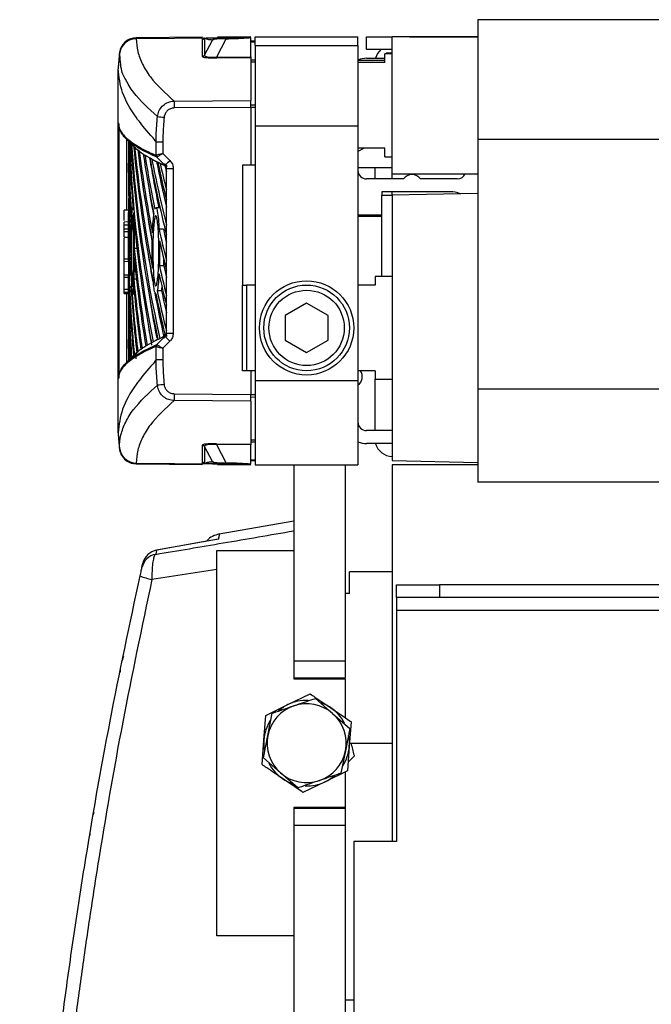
# Model space of a CAD drawing. Header units: millimetres. Extents: x 0 to 420, y 0 to 297.
# Tile 23 of 30: x 272 to 283, y 223 to 242. Entities that reach past the tile are written whole.
import ezdxf

# ---------------------------------------------------------------- set-up
doc = ezdxf.new("R2010")
doc.units = ezdxf.units.MM

msp = doc.modelspace()

# ---------------------------------------------------------------- linework, layer by layer
at = {"color": 7, "linetype": 'Continuous', "lineweight": 25}
for p, q in [((293.0257, 241.8248), (280.2283, 241.8248)), ((280.2283, 241.8248), (280.2283, 239.5885)), ((275.0855, 241.4963), (273.8469, 241.4855)), ((273.8469, 241.4714), (275.9892, 241.49)), ((273.847, 241.4737), (273.8469, 241.4714)), ((273.8469, 241.4714), (273.847, 241.4692)), ((275.0817, 241.1363), (275.0817, 241.4528)), ((275.1009, 241.4815), (275.1098, 241.4823)), ((275.123, 241.4771), (275.123, 241.1606)), ((275.123, 241.1606), (275.2692, 241.4436)), ((275.3381, 241.4843), (275.5189, 241.4859)), ((275.5189, 241.4625), (275.3434, 241.1229)), ((275.9892, 241.5042), (275.3622, 241.4987)), ((275.9892, 241.1283), (275.9892, 241.4849)), ((276.0692, 241.4249), (275.9892, 241.4263)), ((275.9892, 241.4121), (276.0692, 241.4107)), ((276.0692, 241.5049), (277.9888, 241.5049)), ((276.0692, 241.3449), (276.0692, 241.5049)), ((277.9888, 241.3449), (277.9888, 241.5049)), ((278.1488, 241.2649), (278.1488, 241.5049)), ((278.1488, 241.5049), (278.6287, 241.5049)), ((280.2283, 241.5049), (278.6287, 241.5049)), ((278.6287, 240.2251), (278.6287, 241.5049)), ((278.9486, 241.5049), (280.2283, 241.5049)), ((273.5316, 241.1863), (273.5316, 241.1886)), ((276.0692, 241.3449), (276.0692, 239.8421)), ((276.0692, 241.3449), (277.9888, 241.3449)), ((277.9888, 241.3449), (277.9888, 239.8421)), ((278.6287, 241.2649), (278.1488, 241.2649)), ((278.6287, 241.1849), (278.4927, 241.1849)), ((278.4927, 241.025), (278.4927, 241.1849)), ((278.6287, 241.1981), (278.5167, 241.1981)), ((278.5167, 241.1849), (278.5167, 241.1981)), ((275.3434, 241.1229), (275.9892, 241.1283)), ((275.9892, 241.1144), (275.3434, 241.109)), ((275.9892, 241.1283), (275.9892, 241.1144)), ((275.9892, 241.1144), (275.9892, 240.3143)), ((275.9892, 241.0734), (276.0692, 241.0724)), ((275.9892, 241.0368), (276.0692, 241.0354)), ((278.4927, 241.0649), (277.9888, 241.0649)), ((278.4927, 241.025), (277.9888, 241.025)), ((278.1488, 241.1049), (278.4927, 241.1049)), ((273.5097, 240.9058), (273.5097, 240.9059)), ((273.5097, 239.8987), (273.5097, 240.9058)), ((274.5568, 240.3029), (275.9892, 240.3143)), ((275.9892, 240.1868), (275.9892, 240.3143)), ((275.9892, 240.1868), (274.5568, 240.1753)), ((275.9892, 240.2367), (276.0692, 240.2353)), ((275.9892, 240.1875), (276.0692, 240.1875)), ((275.9892, 240.1868), (275.9892, 239.1053)), ((278.6287, 238.9454), (278.6287, 240.2251)), ((273.5097, 239.8987), (273.5097, 239.8986)), ((273.5097, 235.1127), (273.5097, 239.8987)), ((273.5238, 239.8847), (273.5238, 235.1266)), ((276.0692, 239.8421), (277.9888, 239.8421)), ((276.0692, 239.8421), (276.0692, 235.0853)), ((277.9888, 239.8421), (277.9888, 235.0853)), ((273.6539, 239.6039), (273.8145, 239.4437)), ((273.6698, 238.2726), (273.6698, 239.6117)), ((273.7017, 239.5563), (273.7017, 239.1416)), ((273.7546, 239.5376), (273.7975, 239.4794)), ((274.2179, 239.2913), (274.2179, 239.5379)), ((274.2179, 239.5379), (274.2179, 239.5379)), ((274.3441, 239.5376), (274.3441, 239.3244)), ((293.0257, 239.5885), (280.2283, 239.5885)), ((280.2283, 239.5885), (280.2283, 234.92)), ((278.4927, 239.4253), (277.9888, 239.4253)), ((278.4927, 239.2653), (278.4927, 239.4253)), ((274.2174, 239.2913), (274.2179, 239.2913)), ((274.2313, 239.2573), (274.232, 239.2575)), ((278.4927, 239.2653), (278.6287, 239.2653)), ((273.7017, 238.9722), (273.7017, 239.1416)), ((274.3857, 239.1036), (274.3864, 239.1033)), ((274.411, 239.046), (274.4095, 239.0467)), ((274.4095, 238.6464), (274.4095, 239.0467)), ((274.411, 239.046), (274.5372, 239.046)), ((274.411, 235.9653), (274.411, 239.046)), ((274.5372, 239.046), (274.5372, 235.9653)), ((276.0692, 239.1053), (275.8292, 239.1053)), ((275.8292, 239.1053), (275.8292, 236.8658)), ((277.9888, 239.0653), (278.6287, 239.0653)), ((278.3087, 238.8494), (278.3087, 239.0653)), ((278.8362, 238.8494), (278.1488, 238.8494)), ((278.6287, 238.9454), (280.2283, 238.9454)), ((278.6287, 238.8494), (278.6287, 238.9454)), ((279.8444, 238.8494), (279.1569, 238.8494)), ((279.7096, 238.6094), (278.4367, 238.6094)), ((278.4367, 238.6094), (278.4367, 238.5455)), ((278.6287, 238.5455), (278.6287, 238.6094)), ((273.7017, 238.4836), (273.7017, 238.2219)), ((274.4095, 237.9884), (274.4095, 238.4637)), ((278.4367, 237.0258), (278.4367, 238.5455)), ((278.4367, 238.5455), (278.6287, 238.5455)), ((280.2283, 238.5774), (278.6287, 238.5455)), ((278.6287, 238.5455), (278.6287, 233.5865)), ((273.7017, 238.2657), (273.6217, 238.265)), ((273.7848, 238.3095), (273.7795, 238.3094)), ((274.291, 238.3101), (274.2119, 238.3088)), ((278.4367, 238.1695), (277.9888, 238.1695)), ((278.4367, 238.1455), (277.9888, 238.1455)), ((278.2287, 238.1695), (278.2287, 238.1455)), ((278.3887, 238.1695), (278.3887, 238.1455)), ((273.7035, 238.0454), (273.6217, 238.0447)), ((273.6217, 237.9921), (273.6217, 238.0447)), ((273.6217, 237.9921), (273.7038, 237.9921)), ((273.6217, 237.9166), (273.6217, 237.9921)), ((273.6217, 237.8679), (273.6217, 237.9166)), ((273.6217, 237.9166), (273.7038, 237.9166)), ((273.6217, 237.8679), (273.7037, 237.8672)), ((273.6217, 237.7627), (273.6217, 237.8679)), ((273.7017, 238.0473), (273.7017, 237.7781)), ((273.7038, 237.9166), (273.7038, 237.9921)), ((273.705, 237.9172), (273.705, 237.4287)), ((274.3544, 237.9093), (274.2739, 237.9092)), ((273.6217, 237.7627), (273.7025, 237.7621)), ((273.6217, 237.7588), (273.6217, 237.7627)), ((273.6217, 237.7588), (273.7024, 237.7581)), ((273.6217, 237.3597), (273.6217, 237.7449)), ((273.7017, 237.7581), (273.7017, 237.7554)), ((274.4095, 237.3305), (274.4095, 237.8057)), ((273.7017, 237.5647), (273.7017, 237.3631)), ((273.8891, 237.5525), (273.809, 237.5523)), ((273.6217, 237.3597), (273.6217, 237.4126)), ((273.6217, 237.3597), (273.7023, 237.3596)), ((273.6217, 237.3101), (273.6217, 237.3597)), ((273.705, 237.4287), (273.7183, 237.4287)), ((273.6217, 237.3101), (273.7021, 237.3094)), ((273.6217, 237.0599), (273.6217, 237.3101)), ((273.705, 237.2593), (273.705, 236.7707)), ((274.3598, 237.2271), (274.2793, 237.2269)), ((274.4095, 236.6725), (274.4095, 237.1477)), ((273.6217, 237.0599), (273.7037, 237.0606)), ((273.6217, 237.0113), (273.6217, 237.0599)), ((273.6217, 237.0113), (273.7038, 237.0113)), ((273.6217, 236.7887), (273.6217, 237.0113)), ((273.7038, 236.7887), (273.7038, 237.0113)), ((273.8815, 236.9762), (273.8014, 236.9762)), ((278.6287, 237.0258), (278.3087, 237.0258)), ((278.3087, 237.0258), (278.3087, 236.8658)), ((273.6217, 236.7362), (273.6217, 236.7887)), ((273.6217, 236.7887), (273.7038, 236.7887)), ((273.705, 236.7707), (273.7183, 236.7708)), ((274.3184, 236.7581), (274.3297, 236.8323)), ((275.8292, 235.2661), (275.8292, 236.8658)), ((275.8292, 236.8658), (275.9092, 236.8658)), ((275.9092, 236.8658), (275.9092, 235.2661)), ((276.0692, 236.8658), (275.9092, 236.8658)), ((278.3087, 236.8658), (277.9888, 236.8658)), ((273.6217, 236.7362), (273.7035, 236.7354)), ((273.6217, 236.7308), (273.6217, 236.7362)), ((273.6217, 236.7308), (273.7017, 236.7303)), ((273.6217, 236.7119), (273.6217, 236.7308)), ((273.6217, 236.7119), (273.7017, 236.7112)), ((273.6698, 235.405), (273.6698, 236.7114)), ((273.7017, 236.7355), (273.7017, 236.3404)), ((273.705, 236.6013), (273.705, 236.1128)), ((273.7796, 236.7019), (273.8111, 236.7014)), ((274.3184, 236.7581), (274.2379, 236.7585)), ((274.4095, 236.0145), (274.4095, 236.4898)), ((277.029, 236.5277), (276.6291, 236.2968)), ((277.4289, 236.2968), (277.029, 236.5277)), ((273.7017, 236.3404), (273.7017, 235.8518)), ((276.6291, 236.2968), (276.6291, 235.8351)), ((277.4289, 235.8351), (277.4289, 236.2968)), ((273.705, 236.1128), (273.7183, 236.1128)), ((273.7017, 235.6824), (273.7017, 235.8518)), ((274.411, 235.9653), (274.5372, 235.9653)), ((274.1318, 235.7871), (274.0879, 235.7611)), ((274.2179, 235.72), (274.2174, 235.72)), ((274.2179, 235.4734), (274.2179, 235.72)), ((274.2313, 235.754), (274.232, 235.7538)), ((274.3441, 235.6869), (274.3441, 235.4737)), ((276.6291, 235.8351), (277.029, 235.6042)), ((277.029, 235.6042), (277.4289, 235.8351)), ((273.8142, 235.5673), (273.6539, 235.4074)), ((273.7975, 235.5319), (273.7618, 235.4849)), ((274.2179, 235.4734), (274.2179, 235.4734)), ((273.5097, 234.1055), (273.5097, 235.1127)), ((273.5097, 235.1127), (273.5097, 235.1127)), ((275.9092, 235.2661), (275.8292, 235.2661)), ((276.0692, 235.2661), (275.9092, 235.2661)), ((275.9892, 235.2661), (275.9892, 234.8245)), ((278.3087, 235.2661), (277.9888, 235.2661)), ((278.3087, 235.2661), (278.3087, 235.1062)), ((278.3087, 235.1062), (278.6287, 235.1062)), ((278.3087, 234.1463), (278.3087, 235.1062)), ((276.0692, 235.0853), (277.9888, 235.0853)), ((276.0692, 235.0853), (276.0692, 233.5065)), ((277.9888, 235.0853), (277.9888, 233.5065)), ((274.5568, 234.836), (275.9892, 234.8245)), ((275.9892, 234.697), (275.9892, 234.8245)), ((275.9892, 234.8239), (276.0692, 234.8239)), ((275.9892, 234.7747), (276.0692, 234.776)), ((293.0257, 234.92), (280.2283, 234.92)), ((280.2283, 234.92), (280.2283, 233.1865)), ((275.9892, 234.697), (274.5568, 234.7085)), ((275.9892, 234.697), (275.9892, 233.8969)), ((273.5097, 234.1055), (273.5097, 234.1055)), ((278.6287, 234.1463), (278.1488, 234.1463)), ((273.5316, 233.8228), (273.5316, 233.825)), ((275.0817, 233.5585), (275.0817, 233.875)), ((275.2692, 233.5677), (275.123, 233.8508)), ((275.123, 233.8508), (275.123, 233.5342)), ((275.3434, 233.9024), (275.9892, 233.8969)), ((275.9892, 233.883), (275.3434, 233.8885)), ((275.3434, 233.8885), (275.5189, 233.5488)), ((275.9892, 233.9746), (276.0692, 233.9759)), ((275.9892, 233.9379), (276.0692, 233.9389)), ((275.9892, 233.8969), (275.9892, 233.883)), ((275.9892, 233.5264), (275.9892, 233.883)), ((278.6287, 233.9064), (278.1488, 233.9064)), ((273.847, 233.5421), (273.8469, 233.5399)), ((273.8469, 233.5399), (275.9892, 233.5213)), ((273.8469, 233.5399), (273.847, 233.537)), ((273.8469, 233.5259), (275.0855, 233.5151)), ((275.1098, 233.529), (275.1009, 233.5298)), ((275.5189, 233.5254), (275.3381, 233.527)), ((275.3622, 233.5126), (275.9892, 233.5072)), ((275.9892, 233.5992), (276.0692, 233.6006)), ((275.9892, 233.5851), (276.0692, 233.5865)), ((276.0692, 233.5065), (277.9888, 233.5065)), ((276.789, 233.5065), (276.789, 229.8432)), ((277.7488, 233.5065), (277.7488, 229.8432)), ((278.6287, 233.5865), (280.2283, 233.5545)), ((280.2283, 233.5065), (278.6287, 233.5065)), ((278.6287, 233.5065), (278.6287, 226.4679)), ((293.0257, 233.1865), (280.2283, 233.1865)), ((275.3983, 232.2164), (276.789, 232.4616)), ((274.2277, 231.9136), (274.2103, 231.8356)), ((275.3493, 224.7083), (275.3493, 231.9068)), ((275.3493, 231.9068), (276.789, 231.9068)), ((276.789, 231.9068), (276.789, 229.5073)), ((273.9536, 231.5904), (273.9711, 231.6685)), ((275.3493, 231.5551), (274.14, 231.3686)), ((278.6287, 231.5069), (277.8288, 231.5069)), ((277.8288, 231.107), (277.8288, 231.5069)), ((278.7086, 231.027), (278.7086, 231.2669)), ((278.7086, 231.2669), (279.5085, 231.2669)), ((279.5085, 231.2669), (279.5085, 231.027)), ((293.7456, 231.2669), (279.5085, 231.2669)), ((277.8288, 231.107), (277.7488, 231.107)), ((279.5085, 231.027), (278.7086, 231.027)), ((278.7086, 231.027), (278.7086, 230.787)), ((293.7456, 231.027), (279.5085, 231.027)), ((294.5454, 230.787), (278.7086, 230.787)), ((278.7086, 230.787), (278.7086, 226.4679)), ((276.789, 229.8432), (277.7488, 229.8432)), ((277.7488, 229.8432), (277.7488, 229.5233)), ((277.7488, 229.5233), (276.789, 229.5233)), ((276.789, 229.5073), (277.7488, 229.5073)), ((277.7488, 229.5073), (277.7488, 228.7852)), ((276.6812, 229.0278), (277.097, 229.2286)), ((277.1941, 229.1439), (277.515, 228.8633)), ((276.2653, 228.827), (276.6812, 229.0278)), ((276.3047, 228.4505), (276.3872, 228.8687)), ((277.515, 228.8633), (277.8359, 228.5827)), ((276.2313, 228.3664), (276.2653, 228.827)), ((277.8607, 228.7091), (277.8266, 228.2486)), ((277.8359, 228.5827), (277.7533, 228.1645)), ((276.1973, 227.9059), (276.2313, 228.3664)), ((276.2221, 228.0324), (276.3047, 228.4505)), ((277.8288, 228.3075), (278.6287, 228.3075)), ((277.7533, 228.1645), (277.6707, 227.7463)), ((277.8266, 228.2486), (277.7926, 227.7881)), ((276.543, 227.7517), (276.2221, 228.0324)), ((277.9199, 228.064), (277.8046, 227.9499)), ((276.8638, 227.4711), (276.543, 227.7517)), ((277.7926, 227.7881), (277.3768, 227.5873)), ((277.7488, 227.7669), (277.7488, 227.1078)), ((277.3768, 227.5873), (276.9609, 227.3865)), ((277.7488, 227.1078), (276.789, 227.1078)), ((276.789, 227.1078), (276.789, 224.7083)), ((276.789, 227.0918), (277.7488, 227.0918)), ((277.7488, 227.1078), (277.7488, 227.0918)), ((277.7488, 227.0918), (277.7488, 226.7718)), ((277.7488, 226.7718), (276.789, 226.7718)), ((276.789, 226.7718), (276.789, 216.7294)), ((277.7488, 226.7718), (277.7488, 216.7294)), ((278.7086, 226.4679), (277.9088, 226.4679)), ((277.9088, 226.4679), (277.9088, 216.6436)), ((276.789, 224.7083), (275.3493, 224.7083)), ((277.9088, 223.5085), (277.7488, 223.5085))]:
    msp.add_line(p, q, dxfattribs=at)
at = {"color": 7, "linetype": 'Continuous', "lineweight": 25, "flags": 128}
for points in [[(275.123, 241.4771), (275.1156, 241.48), (275.1098, 241.4823)], [(277.9888, 239.3592), (278.0741, 239.4117), (278.0928, 239.4253)], [(274.3864, 239.1033), (274.3089, 239.1803), (274.2921, 239.1969), (274.2313, 239.2573)], [(274.3441, 239.3244), (274.3811, 239.2876), (274.4754, 239.194)], [(274.2313, 235.754), (274.3089, 235.831), (274.3864, 235.908)], [(274.4754, 235.8173), (274.3811, 235.7237), (274.3441, 235.6869)], [(275.3866, 232.1217), (275.0901, 232.0685), (274.2009, 231.9089)], [(275.3815, 232.1206), (275.1055, 232.0711), (274.2277, 231.9136)], [(273.6066, 229.9253), (273.5934, 229.8927), (273.5828, 229.8533)], [(273.5476, 229.6798), (273.5445, 229.6457), (273.545, 229.6342)], [(273.0555, 227.0114), (273.0479, 226.9935), (273.0412, 226.9674)], [(272.9812, 226.6146), (272.9791, 226.5852), (272.9793, 226.5799)]]:
    msp.add_lwpolyline(points, dxfattribs=at)
at = {"color": 7, "linetype": 'Continuous', "lineweight": 25}
for radius in [0.8798, 0.7999, 0.7039]:
    msp.add_circle((277.029, 236.066), radius, dxfattribs=at)
for centre, radius, start, end in [((273.8492, 241.1519), 0.3195, 90.41075, 173.82145), ((273.8493, 241.1497), 0.3195, 90.41461, 173.82073), ((275.0813, 241.5008), 0.048, 270.45949, 330.36316), ((275.3388, 241.4045), 0.0799, 90.5124, 150.65937), ((278.672, 240.6394), 5.1691, 173.95163, 177.04549), ((278.6287, 241.025), 0.3199, 131.40962, 165.52249), ((275.0813, 241.1843), 0.048, 270.45949, 330.36316), ((274.5673, 241.1159), 0.7762, 359.48748, 0.51252), ((278.1488, 240.705), 0.3999, 90, 113.57818), ((278.9642, 240.2391), 4.4078, 179.1712, 180.8288), ((278.9297, 286.8239), 47.0424, 264.28164, 264.43522), ((274.2652, 239.2911), 0.0478, 179.69627, 224.89199), ((274.2661, 239.2916), 0.0483, 180.27775, 224.92063), ((278.4455, 235.2093), 5.6249, 134.89458, 136.18907), ((278.1488, 239.0094), 0.16, 180, 270), ((278.9966, 238.7299), 0.2, 36.68811, 143.31189), ((279.8444, 239.0094), 0.16, 270, 336.42182), ((279.7096, 238.1295), 0.4799, 66.86389, 90), ((278.4455, 239.8021), 5.6249, 223.81093, 225.10542), ((274.2652, 235.7202), 0.0478, 135.10801, 180.30373), ((274.2661, 235.7197), 0.0483, 135.07937, 179.72225), ((277.8688, 235.1541), 0.2, 306.8699, 34.0558), ((278.9297, 188.1875), 47.0424, 95.56478, 95.71836), ((278.9642, 234.7722), 4.4078, 179.1712, 180.8288), ((278.1488, 234.3063), 0.16, 180, 270), ((278.672, 234.3719), 5.1691, 182.95451, 186.04838), ((273.8493, 233.8616), 0.3195, 186.17949, 269.5857), ((273.8492, 233.8594), 0.3195, 186.17855, 269.58925), ((275.0813, 233.827), 0.048, 29.63684, 89.54051), ((274.5673, 233.8954), 0.7762, 359.48748, 0.51252), ((278.1488, 234.3063), 0.3999, 246.42182, 270), ((278.6287, 233.9864), 0.3199, 194.47751, 270), ((275.0813, 233.5105), 0.048, 29.63684, 89.54051), ((275.3388, 233.6069), 0.0799, 209.34063, 269.4876), ((274.2656, 231.5206), 0.3198, 99.97395, 167.40694), ((274.2832, 231.5986), 0.3198, 99.98528, 167.36196), ((274.3339, 232.4615), 1.11, 248.01862, 259.94082), ((277.029, 228.3075), 0.7998, 88.05447, 115.77549), ((277.029, 228.3075), 0.7383, 48.83076, 108.83076), ((277.029, 228.3075), 0.7998, 55.77549, 70.96834), ((277.029, 228.3075), 0.7383, 108.83076, 168.83076), ((277.029, 228.3075), 0.7998, 115.77549, 130.96834), ((277.029, 228.3075), 0.7998, 28.05447, 55.77549), ((277.029, 228.3075), 0.7383, 348.83076, 48.83076), ((277.029, 228.3075), 0.7998, 148.05447, 175.77549), ((277.029, 228.3075), 0.7998, 175.77549, 190.96834), ((277.029, 228.3075), 0.7383, 168.83076, 228.83076), ((277.029, 228.3075), 0.7998, 355.77549, 10.96834), ((277.029, 228.3075), 0.7383, 288.83076, 348.83076), ((277.029, 228.3075), 0.7998, 328.05447, 355.77549), ((277.029, 228.3075), 0.7998, 208.05447, 235.77549), ((277.029, 228.3075), 0.7383, 228.83076, 288.83076), ((277.029, 228.3075), 0.7998, 235.77549, 250.96834), ((277.029, 228.3075), 0.7998, 268.05447, 295.77549), ((277.029, 228.3075), 0.7998, 295.77549, 310.96834)]:
    msp.add_arc(centre, radius, start, end, dxfattribs=at)
for centre, major_axis, ratio, start_param, end_param in [((275.6097, 241.4067), (0.3432, -0.0316), 0.1425845, 1.8517637, 3.0286506), ((275.5065, 241.1583), (0.4248, 0.0222), 0.1038687, 3.1361623, 4.3130492), ((275.5061, 241.2061), (0.3833, 0.0502), 0.1773458, 3.0742614, 4.2511482), ((410.9218, 238.334), (137.2186, -1.5646), 0.414169, 3.1476617, 3.1753083), ((410.9218, 241.0957), (137.2186, 1.5646), 0.414169, 3.1407414, 3.1666855), ((410.9218, 238.992), (137.2186, -1.5646), 0.414169, 3.1588855, 3.1817341), ((410.9218, 241.7537), (137.2186, 1.5646), 0.414169, 3.1531833, 3.218904), ((410.9218, 239.65), (137.2186, -1.5646), 0.414169, 3.1715549, 3.2359826), ((410.9218, 242.4116), (137.2186, 1.5646), 0.414169, 3.1653215, 3.2294091), ((410.9218, 240.3079), (137.2186, -1.5646), 0.414169, 3.1836893, 3.2284504), ((410.9218, 243.0696), (137.2186, 1.5646), 0.414169, 3.1778803, 3.2177659), ((410.9218, 240.9659), (137.2186, -1.5646), 0.414169, 3.1966516, 3.2268682), ((410.9218, 243.7276), (137.2186, 1.5646), 0.414169, 3.1906186, 3.2178101), ((410.9218, 241.6238), (137.2186, -1.5646), 0.414169, 3.2096241, 3.2295325), ((410.9218, 244.3855), (137.2186, 1.5646), 0.414169, 3.203634, 3.221638), ((410.9218, 244.3855), (137.1386, 1.5636), 0.414169, 3.2046672, 3.2212045), ((410.9218, 242.2818), (137.2186, -1.5646), 0.414169, 3.2226079, 3.2479278), ((410.9218, 245.0435), (137.2186, 1.5646), 0.414169, 3.2166698, 3.2384832), ((410.9218, 245.0435), (137.1386, 1.5636), 0.414169, 3.2175547, 3.2325931), ((410.9218, 242.9398), (137.2186, -1.5646), 0.414169, 3.2356038, 3.2479278), ((410.9218, 240.4378), (137.2186, 1.5646), 0.414169, 3.1368704, 3.1647365), ((410.9218, 237.6761), (137.2186, -1.5646), 0.414169, 3.146315, 3.1742349), ((410.9218, 245.7014), (137.2186, 1.5646), 0.414169, 3.2297269, 3.2384832), ((410.9218, 245.7014), (137.1386, 1.5636), 0.414169, 3.2298573, 3.2325931), ((410.9218, 243.7276), (137.1386, 1.5636), 0.414169, 3.2014731, 3.2118391), ((410.9218, 239.7798), (137.2186, 1.5646), 0.414169, 3.1368704, 3.1570486), ((410.9218, 238.992), (137.2186, -1.5646), 0.414169, 3.182791, 3.2255169), ((410.9218, 243.0696), (137.1386, 1.5636), 0.414169, 3.2014731, 3.2111161), ((410.9218, 236.2712), (137.2187, -1.5522), 0.4082376, 3.1408103, 3.1426868), ((410.9218, 237.0181), (137.2186, -1.5646), 0.414169, 3.1532999, 3.168614), ((410.9218, 244.3855), (137.2186, 1.5646), 0.414169, 3.2282303, 3.2384832), ((410.9218, 244.3855), (137.1386, 1.5636), 0.414169, 3.2282952, 3.2325931), ((410.9218, 241.6238), (137.2186, -1.5646), 0.414169, 3.2383085, 3.2479278), ((410.9218, 241.0957), (137.2186, 1.5646), 0.414169, 3.1764356, 3.2084087), ((410.9218, 238.6566), (137.2187, 1.5522), 0.4082381, 3.1369749, 3.142375), ((410.9218, 239.1218), (137.2186, 1.5646), 0.414169, 3.1438553, 3.1769639), ((410.9218, 238.334), (137.2186, -1.5646), 0.414169, 3.1858228, 3.2150558), ((410.9218, 242.4116), (137.1386, 1.5636), 0.414169, 3.2014731, 3.2107809), ((410.9218, 236.3602), (137.2186, -1.5646), 0.414169, 3.1532999, 3.1836839), ((410.9218, 243.7276), (137.2186, 1.5646), 0.414169, 3.228661, 3.2384832), ((410.9218, 243.7276), (137.1386, 1.5636), 0.414169, 3.2287259, 3.2325931), ((410.9218, 240.4378), (137.2186, 1.5646), 0.414169, 3.1749937, 3.1979214), ((410.9218, 240.9659), (137.2186, -1.5646), 0.414169, 3.2375651, 3.2479278), ((410.9218, 238.4639), (137.2186, 1.5646), 0.414169, 3.1438553, 3.1659828), ((410.9218, 237.0181), (137.2186, -1.5646), 0.414169, 3.1720973, 3.1941409), ((410.9218, 239.7798), (137.2186, 1.5646), 0.414169, 3.1656871, 3.1874403), ((410.9218, 237.6761), (137.2186, -1.5646), 0.414169, 3.1835014, 3.2045977), ((410.9218, 241.7537), (137.1386, 1.5636), 0.414169, 3.2014731, 3.2177406), ((410.9218, 235.7022), (137.2186, -1.5646), 0.414169, 3.1532999, 3.1732253), ((410.9218, 242.4116), (137.1386, 1.5636), 0.414169, 3.2145152, 3.2294268), ((410.9218, 240.3079), (137.2186, -1.5646), 0.414169, 3.2325732, 3.2458073), ((410.9218, 243.0696), (137.2186, 1.5646), 0.414169, 3.2253052, 3.2384832), ((410.9218, 243.0696), (137.1386, 1.5636), 0.414169, 3.2253774, 3.2325931), ((410.9218, 235.0442), (137.2186, -1.5646), 0.414169, 3.146315, 3.1615875), ((410.9218, 237.8059), (137.2186, 1.5646), 0.414169, 3.1438553, 3.1550218), ((410.9218, 241.0957), (137.1386, 1.5636), 0.414169, 3.2014731, 3.2084294), ((410.9218, 237.1479), (137.2186, 1.5646), 0.414169, 3.1368704, 3.1437796), ((410.9218, 234.3863), (137.2186, -1.5646), 0.414169, 3.146315, 3.1502874), ((410.9218, 238.4639), (137.1386, 1.5636), 0.414169, 3.164923, 3.1664968), ((410.9218, 234.3863), (137.2186, -1.5646), 0.414169, 3.150568, 3.1507622), ((275.5065, 233.8531), (0.4248, -0.0222), 0.1038687, 1.9701362, 3.147023), ((275.5061, 233.8053), (0.3833, -0.0502), 0.1773458, 2.0320371, 3.2089239), ((275.6097, 233.6046), (0.3432, 0.0316), 0.1425845, 3.2545347, 4.4314216)]:
    msp.add_ellipse(centre, major_axis=major_axis, ratio=ratio, start_param=start_param, end_param=end_param, dxfattribs=at)
for points, knots in [([(273.8458, 241.482), (273.8108, 241.4796), (273.7436, 241.4751), (273.6604, 241.4278), (273.6015, 241.3717), (273.5646, 241.3147), (273.5439, 241.2633), (273.5344, 241.2226), (273.5312, 241.1978), (273.5307, 241.1887), (273.5307, 241.1886)], [0, 0, 0, 0, 0.2191321, 0.421732, 0.5896032, 0.7314094, 0.8479313, 0.9378161, 0.9988061, 1, 1, 1, 1]), ([(273.847, 241.4692), (273.8528, 241.3895), (273.8646, 241.2302), (273.9572, 240.9919), (274.1428, 240.6821), (274.3928, 240.4531), (274.5568, 240.3029)], [0, 0, 0, 0, 0.2036202, 0.4072406, 0.6109477, 1, 1, 1, 1]), ([(275.0817, 241.4528), (275.082, 241.4556), (275.0829, 241.4638), (275.0826, 241.4734), (275.0978, 241.4802), (275.1009, 241.4815)], [0, 0, 0, 0, 0.2892673, 0.8568296, 1, 1, 1, 1]), ([(275.1227, 241.4825), (275.1656, 241.4828), (275.2457, 241.4835), (275.3088, 241.4841), (275.3381, 241.4843)], [0, 0, 0, 0, 0.535561, 1, 1, 1, 1]), ([(275.2692, 241.4436), (275.2399, 241.4463), (275.1876, 241.4511), (275.1428, 241.4692), (275.123, 241.4771)], [0, 0, 0, 0, 0.5599741, 1, 1, 1, 1]), ([(275.5189, 241.4625), (275.5188, 241.4699), (275.5188, 241.4832), (275.5188, 241.4851), (275.5189, 241.4859)], [0, 0, 0, 0, 0.56, 1, 1, 1, 1]), ([(275.5189, 241.4859), (275.6067, 241.4867), (275.7638, 241.4881), (275.9203, 241.4894), (275.9892, 241.49)], [0, 0, 0, 0, 0.5593923, 1, 1, 1, 1]), ([(275.9892, 241.4849), (275.9015, 241.4787), (275.745, 241.4676), (275.5879, 241.4641), (275.5189, 241.4625)], [0, 0, 0, 0, 0.56058603, 1, 1, 1, 1]), ([(275.9892, 241.4849), (275.9892, 241.4859), (275.9892, 241.4881), (275.9892, 241.4898), (275.9892, 241.4899), (275.9892, 241.49)], [0, 0, 0, 0, 0.3193957, 0.7481913, 1, 1, 1, 1]), ([(273.532, 241.203), (273.5273, 241.1562), (273.518, 241.0626), (273.5124, 240.9687), (273.5097, 240.9219)], [0, 0, 0, 0, 0.50056851, 1, 1, 1, 1]), ([(274.2424, 240.0156), (274.078, 240.1628), (273.8275, 240.3872), (273.6432, 240.7211), (273.5455, 240.8854), (273.5456, 241.2319), (273.5316, 241.1841), (273.5316, 241.1841)], [0, 0, 0, 0, 0.3887669, 0.5925279, 0.7962893, 0.9999993, 1, 1, 1, 1]), ([(273.5316, 241.1841), (273.5316, 241.1841), (273.5316, 241.1848), (273.5316, 241.1855), (273.5316, 241.1863)], [0, 0, 0, 0, 0.0003655, 1, 1, 1, 1]), ([(274.2179, 239.5379), (274.2124, 239.5465), (274.1788, 239.5998), (274.0367, 239.7479), (273.7925, 240.0566), (273.5578, 240.4629), (273.5257, 240.7581), (273.5097, 240.9058)], [0, 0, 0, 0, 0.0117013, 0.0722088, 0.3141935, 0.6568871, 1, 1, 1, 1]), ([(274.2424, 240.0156), (274.2495, 240.0507), (274.2636, 240.1211), (274.3273, 240.2103), (274.4143, 240.2742), (274.4961, 240.2999), (274.5442, 240.3022), (274.5568, 240.3029)], [0, 0, 0, 0, 0.2296881, 0.4595969, 0.6887793, 0.9180889, 1, 1, 1, 1]), ([(274.5568, 240.1753), (274.5492, 240.175), (274.5202, 240.1737), (274.471, 240.1584), (274.4187, 240.1202), (274.3805, 240.0666), (274.3721, 240.0243), (274.3679, 240.0032)], [0, 0, 0, 0, 0.0821077, 0.3116546, 0.5407071, 0.7703697, 1, 1, 1, 1]), ([(273.5097, 239.8986), (273.5157, 239.8555), (273.5253, 239.7861), (273.5891, 239.6904), (273.6448, 239.6313), (273.712, 239.5723), (273.7903, 239.5132), (273.9188, 239.4346), (274.0607, 239.3606), (274.1686, 239.3129), (274.2174, 239.2913)], [0, 0, 0, 0, 0.2128192, 0.3423754, 0.4719316, 0.50432, 0.6339994, 0.7636564, 0.8932125, 1, 1, 1, 1]), ([(274.2179, 239.5379), (274.2184, 239.58), (274.2201, 239.7395), (274.233, 239.8985), (274.2424, 240.0156)], [0, 0, 0, 0, 0.2638842, 1, 1, 1, 1]), ([(274.3679, 240.0032), (274.3587, 239.889), (274.3462, 239.734), (274.3445, 239.5786), (274.3441, 239.5376)], [0, 0, 0, 0, 0.7365741, 1, 1, 1, 1]), ([(274.2313, 239.2573), (274.1826, 239.2789), (274.0746, 239.3266), (273.9328, 239.4006), (273.8043, 239.4792), (273.7261, 239.5383), (273.6587, 239.5974), (273.605, 239.6564), (273.5593, 239.7155), (273.5524, 239.7484), (273.551, 239.755)], [0, 0, 0, 0, 0.1302824, 0.288343, 0.4465265, 0.6047374, 0.6442518, 0.8023123, 0.9603728, 1, 1, 1, 1]), ([(274.3441, 239.5376), (274.3396, 239.5376), (274.3206, 239.5377), (274.2879, 239.5377), (274.2524, 239.5378), (274.2265, 239.5379), (274.2208, 239.5379), (274.2179, 239.5379)], [0, 0, 0, 0, 0.0716067, 0.3068114, 0.5378745, 0.7689372, 1, 1, 1, 1]), ([(273.8074, 239.4548), (273.8198, 239.4414), (273.8614, 239.3967), (273.9459, 239.3359), (274.0707, 239.2566), (274.2051, 239.1829), (274.3332, 239.1247), (274.3908, 239.0986)], [0, 0, 0, 0, 0.1134097, 0.380634, 0.514243, 0.7814673, 1, 1, 1, 1]), ([(274.0772, 239.2561), (274.0772, 239.256), (274.0848, 239.2514), (274.0929, 239.2467), (274.1008, 239.242)], [0, 0, 0, 0, 0.0053381, 1, 1, 1, 1]), ([(274.1383, 239.2206), (274.1364, 239.2216), (274.1269, 239.227), (274.1144, 239.2341), (274.1039, 239.2402), (274.1008, 239.242)], [0, 0, 0, 0, 0.1494253, 0.747127, 1, 1, 1, 1]), ([(274.1383, 239.2206), (274.149, 239.2147), (274.1713, 239.2023), (274.2073, 239.1832), (274.2336, 239.1698), (274.2477, 239.1628), (274.2483, 239.1625)], [0, 0, 0, 0, 0.3060679, 0.6376123, 0.9838287, 1, 1, 1, 1]), ([(274.3441, 239.3244), (274.3438, 239.3244), (274.3366, 239.3225), (274.3151, 239.3169), (274.2818, 239.3082), (274.2493, 239.2997), (274.2259, 239.2935), (274.2206, 239.2921), (274.2179, 239.2913)], [0, 0, 0, 0, 0.0053156, 0.1176999, 0.3508535, 0.5700679, 0.7835799, 1, 1, 1, 1]), ([(274.3441, 239.3244), (274.3438, 239.3243), (274.3374, 239.3205), (274.3183, 239.3092), (274.2887, 239.2916), (274.2598, 239.2744), (274.239, 239.2619), (274.2343, 239.259), (274.232, 239.2575)], [0, 0, 0, 0, 0.0053156, 0.1176999, 0.3508535, 0.5700679, 0.7835799, 1, 1, 1, 1]), ([(274.2928, 239.1406), (274.2906, 239.1417), (274.2795, 239.147), (274.2646, 239.1543), (274.2522, 239.1605), (274.2483, 239.1625)], [0, 0, 0, 0, 0.1469211, 0.7346058, 1, 1, 1, 1]), ([(274.4754, 239.194), (274.4926, 239.1726), (274.5247, 239.1326), (274.5366, 239.0774), (274.5371, 239.05), (274.5372, 239.046)], [0, 0, 0, 0, 0.4975078, 0.9271867, 1, 1, 1, 1]), ([(274.2928, 239.1406), (274.307, 239.1339), (274.3374, 239.1194), (274.3767, 239.1015), (274.4018, 239.0904), (274.4095, 239.087)], [0, 0, 0, 0, 0.37841711, 0.80985914, 1, 1, 1, 1]), ([(274.4095, 239.0467), (274.4083, 239.0572), (274.406, 239.0767), (274.3942, 239.0949), (274.3868, 239.1024), (274.3857, 239.1036)], [0, 0, 0, 0, 0.49797232, 0.9247743, 1, 1, 1, 1]), ([(274.411, 239.046), (274.411, 239.0476), (274.4107, 239.0582), (274.4058, 239.0797), (274.3932, 239.095), (274.3864, 239.1033)], [0, 0, 0, 0, 0.07186819, 0.49878626, 1, 1, 1, 1]), ([(274.411, 239.046), (274.411, 239.0462), (274.412, 239.0538), (274.4144, 239.0728), (274.4165, 239.095), (274.4177, 239.1084)], [0, 0, 0, 0, 0.0099417, 0.4001815, 1, 1, 1, 1]), ([(273.6217, 238.0734), (273.6217, 238.1047), (273.6217, 238.1796), (273.6217, 238.2503), (273.6217, 238.2595), (273.6217, 238.2636)], [0, 0, 0, 0, 0.2849928, 0.6830324, 1, 1, 1, 1]), ([(273.7626, 238.1057), (273.7648, 238.1602), (273.7693, 238.2695), (273.7752, 238.2953), (273.7782, 238.3082)], [0, 0, 0, 0, 0.49891752, 1, 1, 1, 1]), ([(273.7796, 238.3033), (273.7822, 238.3009), (273.7849, 238.2983), (273.7876, 238.2755), (273.7877, 238.2746)], [0, 0, 0, 0, 0.9585841, 1, 1, 1, 1]), ([(274.2121, 238.3007), (274.2139, 238.3032), (274.2234, 238.3165), (274.241, 238.2494), (274.261, 238.1123), (274.2698, 237.9733), (274.2739, 237.9092)], [0, 0, 0, 0, 0.0747994, 0.3988125, 0.7227908, 1, 1, 1, 1]), ([(273.7023, 237.3596), (273.7023, 237.4909), (273.7022, 237.7171), (273.7019, 237.9924), (273.7017, 238.1487), (273.7017, 238.2034), (273.7017, 238.2219)], [0, 0, 0, 0, 0.3858589, 0.6649336, 0.8871478, 1, 1, 1, 1]), ([(273.7645, 237.9832), (273.7663, 238.0311), (273.7699, 238.1268), (273.7771, 238.186), (273.7849, 238.1723), (273.7925, 238.0823), (273.7988, 237.9276), (273.803, 237.7252), (273.8044, 237.4981), (273.8028, 237.272), (273.7985, 237.0722), (273.7921, 236.9213), (273.7844, 236.8361), (273.7767, 236.8264), (273.7696, 236.8933), (273.7639, 237.0294), (273.76, 237.2191), (273.7583, 237.4413), (273.7588, 237.6699), (273.7611, 237.8565), (273.7635, 237.948), (273.7645, 237.9832)], [0, 0, 0, 0, 0.0537008, 0.107401, 0.161118, 0.214849, 0.268575, 0.3222758, 0.3759418, 0.429583, 0.4832243, 0.5368906, 0.5905915, 0.6443177, 0.6980486, 0.7517655, 0.8054595, 0.8591318, 0.9127903, 0.9664454, 1, 1, 1, 1]), ([(273.7929, 238.2145), (273.7947, 238.1856), (273.7992, 238.1094), (273.8051, 237.9242), (273.8084, 237.7176), (273.8089, 237.5901), (273.809, 237.5523)], [0, 0, 0, 0, 0.2012869, 0.5312186, 0.8609815, 1, 1, 1, 1]), ([(274.1509, 237.8402), (274.1545, 237.9188), (274.1609, 238.0586), (274.1718, 238.1508), (274.1765, 238.191)], [0, 0, 0, 0, 0.5628369, 1, 1, 1, 1]), ([(274.1723, 237.9663), (274.177, 238.0139), (274.1866, 238.1089), (274.2052, 238.1693), (274.2246, 238.1584), (274.243, 238.0724), (274.2581, 237.9224), (274.268, 237.7253), (274.2714, 237.504), (274.2679, 237.2833), (274.258, 237.0878), (274.243, 236.9389), (274.2247, 236.8533), (274.2052, 236.8413), (274.1868, 236.9046), (274.1715, 237.0361), (274.1609, 237.2206), (274.156, 237.4372), (274.1572, 237.6602), (274.1633, 237.8423), (274.1698, 237.932), (274.1723, 237.9663)], [0, 0, 0, 0, 0.05380404, 0.10760312, 0.16151831, 0.21550142, 0.26942201, 0.32316797, 0.37670505, 0.43010079, 0.48349336, 0.5370217, 0.59075653, 0.64466936, 0.69865246, 0.75257487, 0.80634185, 0.85992939, 0.91338519, 0.9668046, 1, 1, 1, 1]), ([(273.7038, 237.9921), (273.7038, 237.9981), (273.7038, 238.0101), (273.7038, 238.0261), (273.7037, 238.038), (273.7036, 238.0448), (273.7036, 238.0448), (273.7035, 238.0447)], [0, 0, 0, 0, 0.2143545, 0.4290874, 0.643822, 0.8585602, 1, 1, 1, 1]), ([(273.7037, 237.8672), (273.7037, 237.87), (273.7037, 237.8755), (273.7038, 237.8899), (273.7038, 237.9043), (273.7038, 237.9134), (273.7038, 237.9166)], [0, 0, 0, 0, 0.2798496, 0.5648212, 0.8497894, 1, 1, 1, 1]), ([(273.7549, 237.5584), (273.7553, 237.6482), (273.756, 237.8005), (273.7583, 237.9291), (273.7593, 237.982)], [0, 0, 0, 0, 0.5894269, 1, 1, 1, 1]), ([(273.7024, 237.7589), (273.7024, 237.7587), (273.7025, 237.7584), (273.7025, 237.7608), (273.7025, 237.7621)], [0, 0, 0, 0, 0.4588003, 1, 1, 1, 1]), ([(274.1504, 237.1847), (274.1481, 237.2696), (274.1436, 237.4326), (274.1456, 237.6027), (274.1466, 237.6843)], [0, 0, 0, 0, 0.520389, 1, 1, 1, 1]), ([(274.2819, 237.6931), (274.2831, 237.6045), (274.2853, 237.4465), (274.2812, 237.2939), (274.2793, 237.2269)], [0, 0, 0, 0, 0.5610233, 1, 1, 1, 1]), ([(273.7021, 237.3099), (273.7022, 237.3101), (273.7022, 237.3105), (273.7022, 237.3183), (273.7023, 237.331), (273.7023, 237.3456), (273.7023, 237.3556), (273.7023, 237.3596)], [0, 0, 0, 0, 0.1800885, 0.4029794, 0.6258698, 0.8487592, 1, 1, 1, 1]), ([(273.7717, 236.739), (273.7691, 236.7747), (273.7638, 236.8459), (273.7584, 237.0504), (273.7559, 237.2423), (273.7553, 237.358), (273.7551, 237.385)], [0, 0, 0, 0, 0.30266322, 0.60519303, 0.90756852, 1, 1, 1, 1]), ([(273.8087, 237.3842), (273.8079, 237.2962), (273.8064, 237.1468), (273.8028, 237.0259), (273.8014, 236.9762)], [0, 0, 0, 0, 0.58867165, 1, 1, 1, 1]), ([(274.3598, 237.2271), (274.3612, 237.2646), (274.3627, 237.3038), (274.3628, 237.3453), (274.3628, 237.347)], [0, 0, 0, 0, 0.9594859, 1, 1, 1, 1]), ([(273.7038, 237.0113), (273.7038, 237.0172), (273.7038, 237.0292), (273.7038, 237.0451), (273.7037, 237.0555), (273.7037, 237.0593), (273.7037, 237.0606)], [0, 0, 0, 0, 0.2844746, 0.5694513, 0.8544304, 1, 1, 1, 1]), ([(274.2725, 237.0773), (274.2675, 237.005), (274.2581, 236.8683), (274.2443, 236.7937), (274.2379, 236.7585)], [0, 0, 0, 0, 0.5295417, 1, 1, 1, 1]), ([(273.7035, 236.7359), (273.7036, 236.7361), (273.7036, 236.7366), (273.7037, 236.7446), (273.7038, 236.7574), (273.7038, 236.7729), (273.7038, 236.7838), (273.7038, 236.7887)], [0, 0, 0, 0, 0.1791483, 0.3938237, 0.6084978, 0.8231687, 1, 1, 1, 1]), ([(273.7965, 236.8582), (273.7943, 236.822), (273.7893, 236.7395), (273.7832, 236.6899), (273.7799, 236.7047), (273.7797, 236.706)], [0, 0, 0, 0, 0.41643176, 0.94794165, 1, 1, 1, 1]), ([(274.2118, 236.7026), (274.2041, 236.7118), (274.1886, 236.7302), (274.1731, 236.8369), (274.1659, 236.9175), (274.1643, 236.9365)], [0, 0, 0, 0, 0.431457, 0.865462, 1, 1, 1, 1]), ([(274.3727, 235.9048), (274.3214, 235.8813), (274.2004, 235.8258), (274.0707, 235.7547), (273.9459, 235.6755), (273.8614, 235.6146), (273.8198, 235.5699), (273.8074, 235.5566)], [0, 0, 0, 0, 0.2007927, 0.4740831, 0.6107252, 0.8840156, 1, 1, 1, 1]), ([(274.2529, 235.8512), (274.239, 235.8442), (274.208, 235.8286), (274.1791, 235.813), (274.1631, 235.8044)], [0, 0, 0, 0, 0.4492129, 1, 1, 1, 1]), ([(274.2529, 235.8512), (274.2551, 235.8522), (274.2658, 235.8576), (274.2778, 235.8635), (274.2877, 235.8683), (274.2888, 235.8688)], [0, 0, 0, 0, 0.1825482, 0.9127414, 1, 1, 1, 1]), ([(274.3891, 235.9153), (274.3767, 235.9098), (274.3422, 235.8942), (274.3097, 235.8787), (274.2888, 235.8688)], [0, 0, 0, 0, 0.3579755, 1, 1, 1, 1]), ([(274.369, 235.9005), (274.3752, 235.9118), (274.3846, 235.9288), (274.3813, 235.9461), (274.3802, 235.952)], [0, 0, 0, 0, 0.66087316, 1, 1, 1, 1]), ([(274.3864, 235.908), (274.3851, 235.9075), (274.3792, 235.905), (274.3735, 235.9025), (274.369, 235.9005)], [0, 0, 0, 0, 0.231001, 1, 1, 1, 1]), ([(274.3802, 235.952), (274.3887, 235.9557), (274.3989, 235.9601), (274.4092, 235.9645), (274.411, 235.9653)], [0, 0, 0, 0, 0.8265638, 1, 1, 1, 1]), ([(274.3864, 235.908), (274.3876, 235.9092), (274.3951, 235.9168), (274.4058, 235.9336), (274.4107, 235.9531), (274.411, 235.9636), (274.411, 235.9653)], [0, 0, 0, 0, 0.0771068, 0.5053181, 0.9215233, 1, 1, 1, 1]), ([(274.4177, 235.9029), (274.4165, 235.9163), (274.4144, 235.9385), (274.412, 235.9576), (274.411, 235.9651), (274.411, 235.9653)], [0, 0, 0, 0, 0.5998185, 0.9900583, 1, 1, 1, 1]), ([(274.5372, 235.9653), (274.5341, 235.938), (274.5283, 235.8873), (274.4974, 235.84), (274.4783, 235.8203), (274.4754, 235.8173)], [0, 0, 0, 0, 0.4977123, 0.9237782, 1, 1, 1, 1]), ([(274.2174, 235.72), (274.1686, 235.6984), (274.0607, 235.6507), (273.9188, 235.5768), (273.7903, 235.4981), (273.712, 235.4391), (273.6448, 235.38), (273.5891, 235.3209), (273.5253, 235.2253), (273.5157, 235.1558), (273.5097, 235.1127)], [0, 0, 0, 0, 0.1067875, 0.2363437, 0.3660006, 0.49568, 0.5280684, 0.6576246, 0.7871807, 1, 1, 1, 1]), ([(273.551, 235.2563), (273.5524, 235.2629), (273.5593, 235.2958), (273.605, 235.3549), (273.6587, 235.414), (273.7261, 235.473), (273.8043, 235.5321), (273.9328, 235.6108), (274.0746, 235.6847), (274.1826, 235.7324), (274.2313, 235.754)], [0, 0, 0, 0, 0.0396272, 0.1976877, 0.3557482, 0.3952626, 0.5534735, 0.711657, 0.8697175, 1, 1, 1, 1]), ([(274.1318, 235.7871), (274.1337, 235.7882), (274.144, 235.7939), (274.1545, 235.7997), (274.1631, 235.8044)], [0, 0, 0, 0, 0.18503, 1, 1, 1, 1]), ([(274.2179, 235.72), (274.2206, 235.7193), (274.2259, 235.7178), (274.2493, 235.7116), (274.2818, 235.7031), (274.3151, 235.6944), (274.3366, 235.6888), (274.3438, 235.687), (274.3441, 235.6869)], [0, 0, 0, 0, 0.2164201, 0.4299321, 0.6491465, 0.8823001, 0.9946844, 1, 1, 1, 1]), ([(274.232, 235.7538), (274.2343, 235.7524), (274.239, 235.7494), (274.2598, 235.737), (274.2887, 235.7197), (274.3183, 235.7021), (274.3374, 235.6908), (274.3438, 235.6871), (274.3441, 235.6869)], [0, 0, 0, 0, 0.2164201, 0.4299321, 0.6491465, 0.8823001, 0.9946844, 1, 1, 1, 1]), ([(274.2179, 235.4734), (274.2124, 235.4648), (274.1788, 235.4116), (274.0367, 235.2634), (273.7925, 234.9547), (273.5578, 234.5485), (273.5257, 234.2532), (273.5097, 234.1055)], [0, 0, 0, 0, 0.0117013, 0.0722088, 0.3141935, 0.6568871, 1, 1, 1, 1]), ([(273.8586, 235.5955), (273.8452, 235.5827), (273.8288, 235.567), (273.8145, 235.5513), (273.8119, 235.5485)], [0, 0, 0, 0, 0.81785239, 1, 1, 1, 1]), ([(274.2179, 235.4734), (274.2208, 235.4734), (274.2265, 235.4735), (274.2524, 235.4735), (274.2879, 235.4736), (274.3206, 235.4737), (274.3396, 235.4737), (274.3441, 235.4737)], [0, 0, 0, 0, 0.2310628, 0.4621255, 0.6931886, 0.9283933, 1, 1, 1, 1]), ([(274.2424, 234.9957), (274.233, 235.1128), (274.2201, 235.2719), (274.2184, 235.4313), (274.2179, 235.4734)], [0, 0, 0, 0, 0.7361158, 1, 1, 1, 1]), ([(274.3441, 235.4737), (274.3445, 235.4328), (274.3462, 235.2773), (274.3587, 235.1223), (274.3679, 235.0081)], [0, 0, 0, 0, 0.26342591, 1, 1, 1, 1]), ([(273.5316, 233.8272), (273.5316, 233.8272), (273.5321, 233.9067), (273.5518, 234.067), (273.6416, 234.3056), (273.8283, 234.616), (274.0784, 234.8453), (274.2424, 234.9957)], [0, 0, 0, 0, 0.0000007, 0.2037107, 0.4074721, 0.6112331, 1, 1, 1, 1]), ([(274.5568, 234.7085), (274.521, 234.7124), (274.4492, 234.7203), (274.3541, 234.7763), (274.2828, 234.8579), (274.2505, 234.9368), (274.2441, 234.9838), (274.2424, 234.9957)], [0, 0, 0, 0, 0.2310896, 0.4626691, 0.6930315, 0.9222733, 1, 1, 1, 1]), ([(274.3679, 235.0081), (274.3689, 235.001), (274.3726, 234.9727), (274.392, 234.9253), (274.4348, 234.8764), (274.492, 234.8428), (274.5352, 234.8383), (274.5568, 234.836)], [0, 0, 0, 0, 0.077747, 0.3068364, 0.5369565, 0.7685092, 1, 1, 1, 1]), ([(274.5568, 234.7085), (274.3928, 234.5582), (274.1428, 234.3293), (273.9572, 234.0194), (273.8646, 233.7812), (273.8528, 233.6218), (273.847, 233.5421)], [0, 0, 0, 0, 0.38905274, 0.59267292, 0.79638077, 1, 1, 1, 1]), ([(273.5097, 234.0895), (273.5124, 234.0426), (273.518, 233.9487), (273.5273, 233.8552), (273.532, 233.8083)], [0, 0, 0, 0, 0.4993736, 1, 1, 1, 1]), ([(273.5308, 233.8228), (273.531, 233.82), (273.5319, 233.807), (273.5394, 233.7587), (273.5697, 233.6778), (273.6453, 233.5913), (273.7439, 233.5352), (273.8142, 233.531), (273.846, 233.5291)], [0, 0, 0, 0, 0.01847438, 0.08580757, 0.30541576, 0.55822334, 0.80008123, 1, 1, 1, 1]), ([(273.5316, 233.825), (273.5315, 233.8264), (273.5315, 233.8277), (273.5316, 233.8272), (273.5316, 233.8272)], [0, 0, 0, 0, 0.9996347, 1, 1, 1, 1]), ([(275.1009, 233.5298), (275.1003, 233.53), (275.0987, 233.5305), (275.0965, 233.5314), (275.0938, 233.5328), (275.091, 233.5349), (275.0879, 233.5379), (275.0849, 233.5425), (275.0822, 233.5495), (275.0819, 233.5551), (275.0817, 233.5585)], [0, 0, 0, 0, 0.0199034, 0.0510155, 0.0969562, 0.1650388, 0.266176, 0.4166536, 0.6407761, 1, 1, 1, 1]), ([(275.3381, 233.527), (275.3, 233.5273), (275.2318, 233.5279), (275.1471, 233.5287), (275.1098, 233.529)], [0, 0, 0, 0, 0.55997278, 1, 1, 1, 1]), ([(275.123, 233.5342), (275.1482, 233.5443), (275.1931, 233.5622), (275.246, 233.566), (275.2692, 233.5677)], [0, 0, 0, 0, 0.5600252, 1, 1, 1, 1]), ([(275.5189, 233.5254), (275.5188, 233.5268), (275.5188, 233.5293), (275.5188, 233.5429), (275.5189, 233.5488)], [0, 0, 0, 0, 0.56, 1, 1, 1, 1]), ([(275.5189, 233.5488), (275.6067, 233.5466), (275.7638, 233.5425), (275.9203, 233.5313), (275.9892, 233.5264)], [0, 0, 0, 0, 0.55939227, 1, 1, 1, 1]), ([(275.9892, 233.5213), (275.9015, 233.5221), (275.745, 233.5234), (275.5879, 233.5248), (275.5189, 233.5254)], [0, 0, 0, 0, 0.560586, 1, 1, 1, 1]), ([(275.9892, 233.5213), (275.9892, 233.5214), (275.9892, 233.5217), (275.9892, 233.5236), (275.9892, 233.5256), (275.9892, 233.5264)], [0, 0, 0, 0, 0.3193957, 0.7481913, 1, 1, 1, 1]), ([(274.2103, 231.8356), (274.629, 231.906), (275.4781, 232.0488), (276.3481, 232.1984), (276.789, 232.2743)], [0, 0, 0, 0, 0.4931668, 1, 1, 1, 1]), ([(275.3983, 232.2164), (275.3556, 232.2037), (275.2702, 232.1783), (275.1898, 232.1234), (275.1655, 232.0835), (275.1645, 232.0819)], [0, 0, 0, 0, 0.4895786, 0.9791571, 1, 1, 1, 1]), ([(275.3983, 232.2164), (275.3982, 232.2158), (275.3976, 232.2124), (275.394, 232.192), (275.3858, 232.1456), (275.3815, 232.1206)], [0, 0, 0, 0, 0.10340314, 0.51701957, 1, 1, 1, 1]), ([(274.2103, 231.8356), (274.2049, 231.832), (274.191, 231.8228), (274.1704, 231.7697), (274.1517, 231.6678), (274.1399, 231.5279), (274.14, 231.4211), (274.14, 231.3686)], [0, 0, 0, 0, 0.1280698, 0.3310728, 0.5476558, 0.7777499, 1, 1, 1, 1]), ([(271.7098, 208.1356), (271.7098, 208.1341), (271.7099, 208.1306), (271.7072, 208.2256), (271.7026, 208.3926), (271.6964, 208.6377), (271.6882, 209.0097), (271.6788, 209.5415), (271.6722, 210.1511), (271.6695, 210.7742), (271.6707, 211.395), (271.6764, 212.0472), (271.6976, 213.3888), (271.7647, 215.3954), (271.9296, 218.0701), (272.1687, 220.7251), (272.4283, 222.9207), (272.6417, 224.4497), (272.7718, 225.3167), (272.9853, 226.6724), (273.3417, 228.7212), (273.7261, 230.5283), (273.9184, 231.4322)], [0, 0, 0, 0, 0.0146353, 0.033031, 0.0519413, 0.0703557, 0.0893123, 0.1187488, 0.1487204, 0.1742213, 0.1999641, 0.2263732, 0.2529089, 0.3596473, 0.4663387, 0.5731136, 0.6786119, 0.7313905, 0.7579205, 0.7843178, 0.8921104, 1, 1, 1, 1]), ([(273.9184, 231.4322), (273.9224, 231.4503), (273.9305, 231.4866), (273.9413, 231.5351), (273.949, 231.5699), (273.9528, 231.5871), (273.9534, 231.5894), (273.9536, 231.5904)], [0, 0, 0, 0, 0.2293152, 0.4592425, 0.6717259, 0.871686, 1, 1, 1, 1]), ([(274.14, 231.3686), (273.9526, 230.4798), (273.5778, 228.7023), (273.2061, 226.5465), (272.955, 224.9206), (272.8004, 223.8435), (272.6593, 222.7765), (272.5308, 221.7132), (272.2976, 219.5819), (272.0365, 216.3549), (271.9357, 213.4863), (271.9179, 212.0476), (271.9179, 212.0476)], [0, 0, 0, 0, 0.1374371, 0.2748742, 0.3306387, 0.3865515, 0.4428131, 0.4992023, 0.5553677, 0.7774574, 0.9999995, 1, 1, 1, 1]), ([(277.097, 229.2286), (277.1261, 229.2088), (277.2522, 229.123), (277.3803, 229.0359), (277.4788, 228.9689)], [0, 0, 0, 0, 0.2308557, 1, 1, 1, 1]), ([(276.7907, 229.0063), (276.8981, 229.043), (277.0335, 229.0891), (277.1667, 229.1345), (277.1941, 229.1439)], [0, 0, 0, 0, 0.7938143, 1, 1, 1, 1]), ([(276.3872, 228.8687), (276.3943, 228.8711), (276.5273, 228.9165), (276.6626, 228.9626), (276.7907, 229.0063)], [0, 0, 0, 0, 0.0529743, 1, 1, 1, 1]), ([(277.4788, 228.9689), (277.6018, 228.8852), (277.7298, 228.7981), (277.8557, 228.7125), (277.8607, 228.7091)], [0, 0, 0, 0, 0.96033739, 1, 1, 1, 1]), ([(277.8559, 228.3075), (277.8758, 228.2318), (277.8973, 228.1501), (277.9183, 228.0699), (277.9199, 228.064)], [0, 0, 0, 0, 0.9272793, 1, 1, 1, 1]), ([(276.5791, 227.6462), (276.4806, 227.7132), (276.3525, 227.8003), (276.2264, 227.8861), (276.1973, 227.9059)], [0, 0, 0, 0, 0.7691443, 1, 1, 1, 1]), ([(277.6707, 227.7463), (277.6433, 227.737), (277.5101, 227.6915), (277.3747, 227.6454), (277.2673, 227.6087)], [0, 0, 0, 0, 0.2061857, 1, 1, 1, 1]), ([(276.9609, 227.3865), (276.956, 227.3899), (276.8301, 227.4755), (276.7021, 227.5626), (276.5791, 227.6462)], [0, 0, 0, 0, 0.0396626, 1, 1, 1, 1]), ([(277.2673, 227.6087), (277.1392, 227.565), (277.0039, 227.5189), (276.8709, 227.4735), (276.8638, 227.4711)], [0, 0, 0, 0, 0.9470257, 1, 1, 1, 1])]:
    msp.add_open_spline(points, degree=3, knots=knots, dxfattribs=at)

doc.saveas('drawing.dxf')
